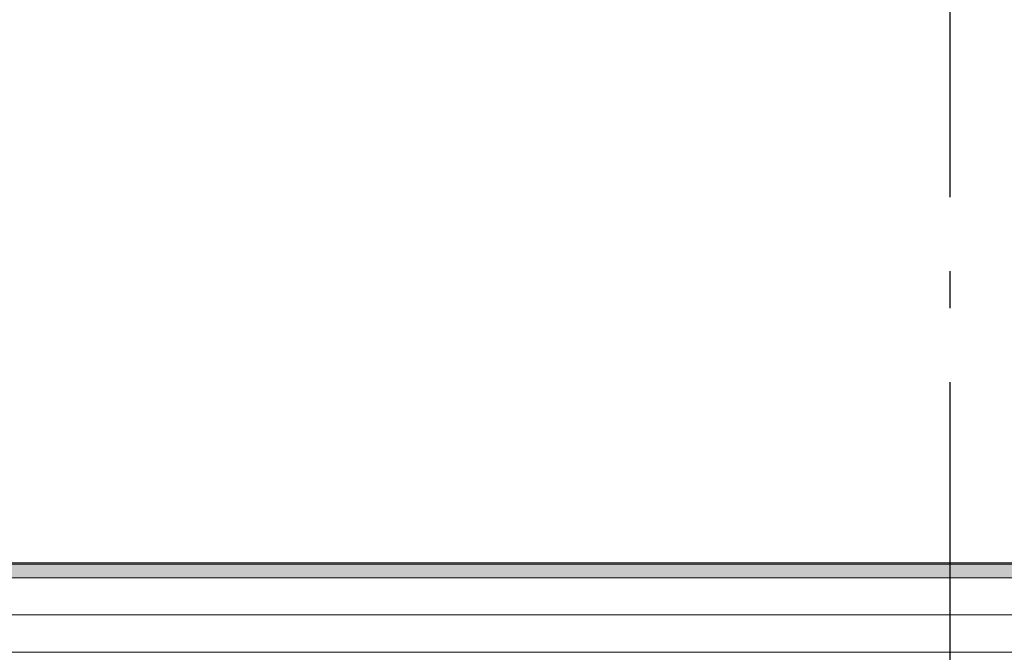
# Model space of a CAD drawing. Header units: millimetres. Extents: x -8544 to 51179, y -2070 to 39312.
# Tile 48 of 165: x 3561 to 4891, y 10485 to 11340. Entities that reach past the tile are written whole.
import ezdxf
from ezdxf.enums import TextEntityAlignment as Align

# ---------------------------------------------------------------- set-up
doc = ezdxf.new("R2010")
doc.units = ezdxf.units.MM
doc.header["$LTSCALE"] = 0.5
doc.header["$MEASUREMENT"] = 0
doc.linetypes.add('Akselinje', pattern=[1500, 1000, -200, 100, -200])
doc.linetypes.add('PLINE', pattern=[0])
doc.layers.add('262- Taktekking (Skravur)(Nye konstruksjoner)', color=7, linetype='Continuous')
doc.layers.add('82-- Modullinjer', color=7, linetype='Continuous')
doc.layers.add('262- Taktekking(Nye konstruksjoner)', color=7, linetype='Continuous', lineweight=0)
doc.styles.add('GENERATED_STYLE_1', font='arial.ttf')

# ---------------------------------------------------------------- blocks, each defined once
blk = doc.blocks.new('Standard grid marker[8]', base_point=(4816.9, 12550))
at = {"layer": '82-- Modullinjer', "linetype": 'Akselinje'}
blk.add_line((4816.9, 12350), (4816.9, 1550), dxfattribs=at)
at = {"layer": '82-- Modullinjer', "style": 'GENERATED_STYLE_1'}
for tag, p in [('AC_MarkerText_1_0', (4816.9, 12887.5)), ('AC_MarkerText_1_1', (4816.9, 1187.5))]:
    blk.add_attdef(tag, text='', height=175, rotation=360, dxfattribs=at).set_placement(p, align=Align.TOP_CENTER)

msp = doc.modelspace()

# ---------------------------------------------------------------- hatches: boundary and pattern name
at = {"layer": '262- Taktekking (Skravur)(Nye konstruksjoner)', "linetype": 'Continuous'}
msp.add_hatch(color=256, dxfattribs=at).paths.add_polyline_path([(-2583.1, 10604.2), (12216.9, 10604.2), (12216.9, 10606.2), (-2583.1, 10606.2)])
at = {"layer": '262- Taktekking(Nye konstruksjoner)', "linetype": 'Continuous'}
msp.add_hatch(color=256, dxfattribs=at).paths.add_polyline_path([(-2583.1, 10604.2), (-2583.1, 10586), (12216.9, 10586), (12216.9, 10604.2)])

# ---------------------------------------------------------------- linework, layer by layer
at = {"layer": '262- Taktekking(Nye konstruksjoner)', "linetype": 'PLINE'}
for p, q in [((12216.9, 10606.2), (-2583.1, 10606.2)), ((12216.9, 10604.2), (-2583.1, 10604.2)), ((12216.9, 10586), (-2583.1, 10586)), ((12216.9, 10535.6), (-2583.1, 10535.6)), ((12216.9, 10485.2), (-2583.1, 10485.2))]:
    msp.add_line(p, q, dxfattribs=at)

# ---------------------------------------------------------------- block references
at = {"layer": '82-- Modullinjer', "linetype": 'PLINE'}
msp.add_blockref('Standard grid marker[8]', (4816.9, 12550), dxfattribs=at)

doc.saveas('drawing.dxf')
